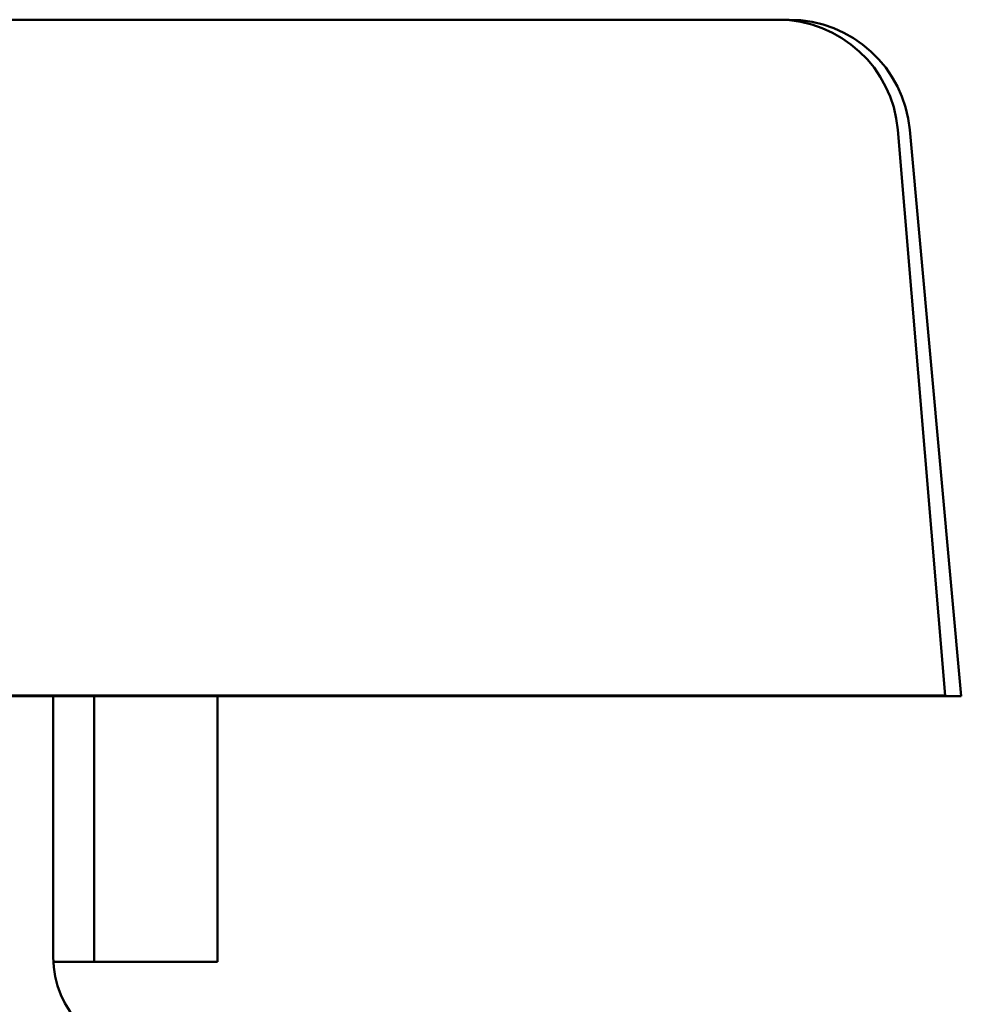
# Model space of a CAD drawing. Header units: millimetres. Extents: x 50 to 190, y 97 to 241.
# Tile 15 of 16: x 83 to 102, y 219 to 239. Entities that reach past the tile are written whole.
import ezdxf

# ---------------------------------------------------------------- set-up
doc = ezdxf.new("R2010")
doc.units = ezdxf.units.MM
doc.layers.add('Видимый контур (ГОСТ)', color=7, linetype='Continuous', lineweight=50)

msp = doc.modelspace()

# ---------------------------------------------------------------- linework, layer by layer
at = {"layer": 'Видимый контур (ГОСТ)'}
for p, q in [((81.365, 239.041), (88.278, 239.041)), ((98.518, 239.041), (88.278, 239.041)), ((98.754, 239.041), (98.518, 239.041)), ((101.982, 225.051), (100.998, 236.759)), ((101.249, 236.759), (102.313, 225.041)), ((88.23, 225.051), (81.363, 225.051)), ((88.23, 225.041), (81.367, 225.041)), ((83.531, 225.041), (83.531, 219.637)), ((84.377, 225.041), (84.377, 219.541)), ((86.93, 225.041), (86.93, 219.541)), ((88.23, 225.051), (101.982, 225.051)), ((88.23, 225.041), (101.983, 225.041)), ((101.983, 225.041), (101.982, 225.051)), ((101.983, 225.041), (102.313, 225.041)), ((84.377, 219.541), (83.533, 219.541)), ((86.93, 219.541), (84.377, 219.541))]:
    msp.add_line(p, q, dxfattribs=at)
msp.add_arc((85.531, 219.637), 2, 180, 270, dxfattribs=at)
for centre, major_axis, ratio, start_param, end_param in [((98.51, 236.541), (1.469, 2.027), 0.996458, 5.424941, 6.908471), ((98.762, 236.541), (-1.468, 2.027), 0.99646, 4.174475, 5.658005)]:
    msp.add_ellipse(centre, major_axis=major_axis, ratio=ratio, start_param=start_param, end_param=end_param, dxfattribs=at)

doc.saveas('drawing.dxf')
